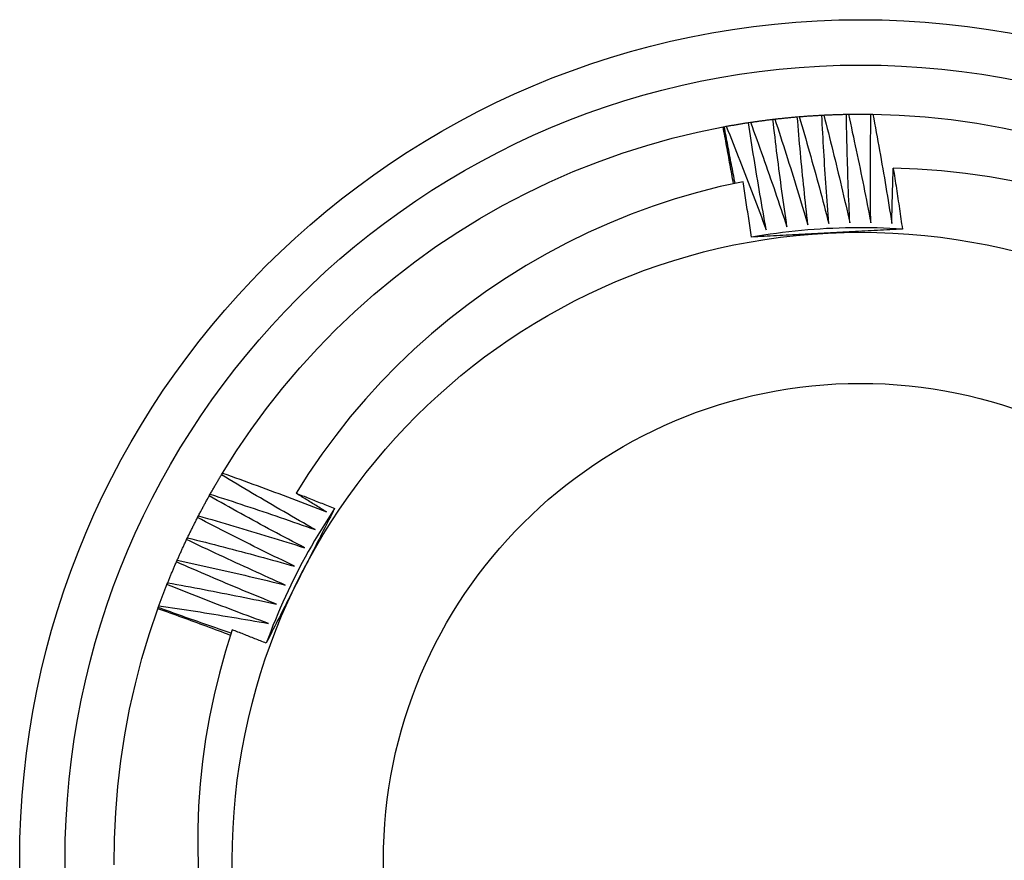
# Model space of a CAD drawing. Header units: inches. Extents: x 13 to 154, y 13 to 90.
# Tile 6 of 56: x 69.368 to 69.573, y 44.575 to 44.75. Entities that reach past the tile are written whole.
import ezdxf

# ---------------------------------------------------------------- set-up
doc = ezdxf.new("R2010")
doc.units = ezdxf.units.IN
doc.header["$MEASUREMENT"] = 0
doc.layers.add('Visible Edges(ANSI)', color=7, linetype='Continuous', lineweight=25)
doc.layers.add('Visible Tangent Edges(ANSI)', color=7, linetype='Continuous', lineweight=25)

msp = doc.modelspace()

# ---------------------------------------------------------------- linework, layer by layer
at = {"layer": 'Visible Edges(ANSI)'}
for p, q in [((69.53008, 44.72969), (69.53049, 44.72972)), ((69.53519, 44.73004), (69.5356, 44.73006)), ((69.5403, 44.73022), (69.54072, 44.73022)), ((69.54542, 44.73023), (69.54584, 44.73022)), ((69.51487, 44.72763), (69.51527, 44.72771)), ((69.51991, 44.72848), (69.52032, 44.72855)), ((69.52499, 44.72917), (69.5254, 44.72922)), ((69.51462, 44.72759), (69.51487, 44.72763)), ((69.41011, 44.6551), (69.41032, 44.65545)), ((69.40754, 44.65067), (69.40774, 44.65103)), ((69.40511, 44.64616), (69.4053, 44.64653)), ((69.40284, 44.64158), (69.40301, 44.64195)), ((69.40071, 44.63692), (69.40088, 44.6373)), ((69.39874, 44.63219), (69.3989, 44.63258)), ((69.39684, 44.62717), (69.39693, 44.62741)), ((69.39693, 44.62741), (69.39707, 44.6278))]:
    msp.add_line(p, q, dxfattribs=at)
at = {"layer": 'Visible Edges(ANSI)', "flags": 128}
for points in [[(69.53049, 44.72972), (69.53069, 44.72974), (69.53088, 44.72975), (69.53108, 44.72977), (69.53127, 44.72978), (69.53147, 44.7298), (69.53166, 44.72981), (69.53186, 44.72983), (69.53206, 44.72984), (69.53225, 44.72986), (69.53245, 44.72987), (69.53264, 44.72988), (69.53284, 44.7299), (69.53303, 44.72991), (69.53323, 44.72992), (69.53343, 44.72993), (69.53362, 44.72995), (69.53382, 44.72996), (69.53401, 44.72997), (69.53421, 44.72998), (69.5344, 44.72999), (69.5346, 44.73), (69.5348, 44.73002), (69.53499, 44.73003), (69.53519, 44.73004)], [(69.53049, 44.72972), (69.53076, 44.7288), (69.53103, 44.72787), (69.5313, 44.72695), (69.53156, 44.72603), (69.53183, 44.7251), (69.53209, 44.72418), (69.53235, 44.72325), (69.53262, 44.72233), (69.53288, 44.7214), (69.53313, 44.72047), (69.53339, 44.71955), (69.53365, 44.71862), (69.53391, 44.71769), (69.53416, 44.71676), (69.53441, 44.71583), (69.53467, 44.71491), (69.53492, 44.71398), (69.53517, 44.71305), (69.53541, 44.71212), (69.53566, 44.71119), (69.53591, 44.71026), (69.53615, 44.70933), (69.5364, 44.70839), (69.53664, 44.70746)], [(69.53664, 44.70746), (69.53657, 44.7084), (69.53649, 44.70934), (69.53642, 44.71028), (69.53635, 44.71122), (69.53628, 44.71216), (69.53621, 44.7131), (69.53615, 44.71404), (69.53608, 44.71498), (69.53602, 44.71592), (69.53595, 44.71686), (69.53589, 44.7178), (69.53583, 44.71874), (69.53577, 44.71968), (69.53571, 44.72062), (69.53565, 44.72156), (69.5356, 44.72251), (69.53554, 44.72345), (69.53549, 44.72439), (69.53543, 44.72533), (69.53538, 44.72627), (69.53533, 44.72721), (69.53528, 44.72815), (69.53523, 44.72909), (69.53519, 44.73004)], [(69.5356, 44.73006), (69.5358, 44.73007), (69.53599, 44.73008), (69.53619, 44.73009), (69.53638, 44.73009), (69.53658, 44.7301), (69.53678, 44.73011), (69.53697, 44.73012), (69.53717, 44.73013), (69.53736, 44.73013), (69.53756, 44.73014), (69.53775, 44.73015), (69.53795, 44.73016), (69.53815, 44.73016), (69.53834, 44.73017), (69.53854, 44.73017), (69.53873, 44.73018), (69.53893, 44.73019), (69.53913, 44.73019), (69.53932, 44.7302), (69.53952, 44.7302), (69.53971, 44.73021), (69.53991, 44.73021), (69.54011, 44.73021), (69.5403, 44.73022)], [(69.5356, 44.73006), (69.53584, 44.72913), (69.53608, 44.72819), (69.53631, 44.72726), (69.53655, 44.72633), (69.53678, 44.7254), (69.53702, 44.72446), (69.53725, 44.72353), (69.53748, 44.7226), (69.53771, 44.72166), (69.53794, 44.72073), (69.53816, 44.71979), (69.53839, 44.71886), (69.53862, 44.71792), (69.53884, 44.71699), (69.53906, 44.71605), (69.53928, 44.71511), (69.5395, 44.71418), (69.53972, 44.71324), (69.53994, 44.7123), (69.54016, 44.71136), (69.54037, 44.71042), (69.54059, 44.70949), (69.5408, 44.70855), (69.54101, 44.70761)], [(69.54101, 44.70761), (69.54097, 44.70855), (69.54093, 44.70949), (69.54089, 44.71043), (69.54085, 44.71137), (69.54081, 44.71232), (69.54077, 44.71326), (69.54073, 44.7142), (69.5407, 44.71514), (69.54067, 44.71608), (69.54063, 44.71702), (69.5406, 44.71797), (69.54057, 44.71891), (69.54054, 44.71985), (69.54052, 44.72079), (69.54049, 44.72173), (69.54046, 44.72268), (69.54044, 44.72362), (69.54042, 44.72456), (69.54039, 44.7255), (69.54037, 44.72645), (69.54035, 44.72739), (69.54034, 44.72833), (69.54032, 44.72927), (69.5403, 44.73022)], [(69.54072, 44.73022), (69.54091, 44.73023), (69.54111, 44.73023), (69.5413, 44.73023), (69.5415, 44.73024), (69.5417, 44.73024), (69.54189, 44.73024), (69.54209, 44.73024), (69.54228, 44.73024), (69.54248, 44.73024), (69.54268, 44.73024), (69.54287, 44.73024), (69.54307, 44.73025), (69.54327, 44.73025), (69.54346, 44.73025), (69.54366, 44.73024), (69.54385, 44.73024), (69.54405, 44.73024), (69.54425, 44.73024), (69.54444, 44.73024), (69.54464, 44.73024), (69.54483, 44.73024), (69.54503, 44.73024), (69.54523, 44.73023), (69.54542, 44.73023)], [(69.54072, 44.73022), (69.54092, 44.72929), (69.54113, 44.72835), (69.54134, 44.72741), (69.54154, 44.72647), (69.54175, 44.72553), (69.54195, 44.72459), (69.54215, 44.72365), (69.54235, 44.72271), (69.54255, 44.72176), (69.54274, 44.72082), (69.54294, 44.71988), (69.54314, 44.71894), (69.54333, 44.718), (69.54352, 44.71705), (69.54372, 44.71611), (69.54391, 44.71517), (69.5441, 44.71422), (69.54428, 44.71328), (69.54447, 44.71234), (69.54466, 44.71139), (69.54484, 44.71045), (69.54502, 44.7095), (69.54521, 44.70856), (69.54539, 44.70761)], [(69.54539, 44.70761), (69.54538, 44.70855), (69.54536, 44.70949), (69.54535, 44.71044), (69.54535, 44.71138), (69.54534, 44.71232), (69.54533, 44.71326), (69.54533, 44.71421), (69.54532, 44.71515), (69.54532, 44.71609), (69.54532, 44.71703), (69.54532, 44.71798), (69.54532, 44.71892), (69.54532, 44.71986), (69.54532, 44.7208), (69.54533, 44.72175), (69.54533, 44.72269), (69.54534, 44.72363), (69.54535, 44.72457), (69.54536, 44.72552), (69.54537, 44.72646), (69.54538, 44.7274), (69.54539, 44.72834), (69.54541, 44.72929), (69.54542, 44.73023)], [(69.54584, 44.73022), (69.55127, 44.73004), (69.5567, 44.72966), (69.56212, 44.7291), (69.56751, 44.72834), (69.57286, 44.7274), (69.57819, 44.72627)], [(69.54584, 44.73022), (69.54601, 44.72928), (69.54619, 44.72833), (69.54636, 44.72739), (69.54654, 44.72644), (69.54671, 44.72549), (69.54688, 44.72455), (69.54705, 44.7236), (69.54722, 44.72265), (69.54739, 44.72171), (69.54755, 44.72076), (69.54772, 44.71981), (69.54788, 44.71886), (69.54805, 44.71792), (69.54821, 44.71697), (69.54837, 44.71602), (69.54853, 44.71507), (69.54869, 44.71412), (69.54884, 44.71317), (69.549, 44.71222), (69.54915, 44.71127), (69.54931, 44.71032), (69.54946, 44.70937), (69.54961, 44.70842), (69.54976, 44.70747)], [(69.51527, 44.72771), (69.51547, 44.72774), (69.51566, 44.72778), (69.51585, 44.72781), (69.51604, 44.72785), (69.51624, 44.72788), (69.51643, 44.72792), (69.51662, 44.72795), (69.51682, 44.72798), (69.51701, 44.72802), (69.5172, 44.72805), (69.5174, 44.72808), (69.51759, 44.72811), (69.51778, 44.72815), (69.51798, 44.72818), (69.51817, 44.72821), (69.51836, 44.72824), (69.51856, 44.72827), (69.51875, 44.7283), (69.51895, 44.72833), (69.51914, 44.72837), (69.51933, 44.7284), (69.51953, 44.72843), (69.51972, 44.72846), (69.51991, 44.72848)], [(69.51527, 44.72771), (69.51563, 44.72682), (69.51599, 44.72592), (69.51635, 44.72503), (69.5167, 44.72414), (69.51706, 44.72324), (69.51741, 44.72235), (69.51776, 44.72145), (69.51812, 44.72056), (69.51847, 44.71966), (69.51881, 44.71877), (69.51916, 44.71787), (69.51951, 44.71697), (69.51986, 44.71607), (69.5202, 44.71517), (69.52054, 44.71428), (69.52089, 44.71338), (69.52123, 44.71248), (69.52157, 44.71158), (69.52191, 44.71068), (69.52225, 44.70977), (69.52258, 44.70887), (69.52292, 44.70797), (69.52325, 44.70707), (69.52359, 44.70616)], [(69.52359, 44.70616), (69.52342, 44.70709), (69.52325, 44.70802), (69.52309, 44.70895), (69.52293, 44.70988), (69.52277, 44.7108), (69.5226, 44.71173), (69.52245, 44.71266), (69.52229, 44.71359), (69.52213, 44.71452), (69.52197, 44.71545), (69.52182, 44.71638), (69.52167, 44.71731), (69.52151, 44.71824), (69.52136, 44.71917), (69.52121, 44.7201), (69.52106, 44.72103), (69.52091, 44.72196), (69.52077, 44.72289), (69.52062, 44.72382), (69.52048, 44.72476), (69.52034, 44.72569), (69.52019, 44.72662), (69.52005, 44.72755), (69.51991, 44.72848)], [(69.52032, 44.72855), (69.52052, 44.72858), (69.52071, 44.7286), (69.5209, 44.72863), (69.5211, 44.72866), (69.52129, 44.72869), (69.52149, 44.72872), (69.52168, 44.72874), (69.52188, 44.72877), (69.52207, 44.7288), (69.52226, 44.72882), (69.52246, 44.72885), (69.52265, 44.72888), (69.52285, 44.7289), (69.52304, 44.72893), (69.52324, 44.72895), (69.52343, 44.72898), (69.52362, 44.729), (69.52382, 44.72903), (69.52401, 44.72905), (69.52421, 44.72908), (69.5244, 44.7291), (69.5246, 44.72912), (69.52479, 44.72915), (69.52499, 44.72917)], [(69.52032, 44.72855), (69.52065, 44.72764), (69.52098, 44.72674), (69.52131, 44.72583), (69.52163, 44.72493), (69.52196, 44.72402), (69.52228, 44.72312), (69.52261, 44.72221), (69.52293, 44.72131), (69.52325, 44.7204), (69.52357, 44.71949), (69.52389, 44.71858), (69.5242, 44.71768), (69.52452, 44.71677), (69.52483, 44.71586), (69.52515, 44.71495), (69.52546, 44.71404), (69.52577, 44.71313), (69.52608, 44.71222), (69.52639, 44.7113), (69.5267, 44.71039), (69.52701, 44.70948), (69.52731, 44.70857), (69.52762, 44.70765), (69.52792, 44.70674)], [(69.52792, 44.70674), (69.52779, 44.70767), (69.52765, 44.70861), (69.52752, 44.70954), (69.52739, 44.71047), (69.52725, 44.7114), (69.52712, 44.71234), (69.527, 44.71327), (69.52687, 44.71421), (69.52674, 44.71514), (69.52662, 44.71607), (69.52649, 44.71701), (69.52637, 44.71794), (69.52625, 44.71888), (69.52613, 44.71981), (69.52601, 44.72075), (69.52589, 44.72168), (69.52577, 44.72262), (69.52566, 44.72355), (69.52554, 44.72449), (69.52543, 44.72542), (69.52532, 44.72636), (69.52521, 44.7273), (69.5251, 44.72823), (69.52499, 44.72917)], [(69.5254, 44.72922), (69.52559, 44.72924), (69.52579, 44.72926), (69.52598, 44.72928), (69.52618, 44.72931), (69.52637, 44.72933), (69.52657, 44.72935), (69.52676, 44.72937), (69.52696, 44.72939), (69.52715, 44.72941), (69.52735, 44.72943), (69.52754, 44.72945), (69.52774, 44.72947), (69.52793, 44.72949), (69.52813, 44.72951), (69.52832, 44.72953), (69.52852, 44.72955), (69.52871, 44.72956), (69.52891, 44.72958), (69.5291, 44.7296), (69.5293, 44.72962), (69.52949, 44.72964), (69.52969, 44.72965), (69.52988, 44.72967), (69.53008, 44.72969)], [(69.5254, 44.72922), (69.5257, 44.7283), (69.526, 44.72739), (69.52629, 44.72647), (69.52659, 44.72556), (69.52688, 44.72464), (69.52718, 44.72373), (69.52747, 44.72281), (69.52776, 44.7219), (69.52805, 44.72098), (69.52834, 44.72006), (69.52863, 44.71914), (69.52892, 44.71822), (69.5292, 44.71731), (69.52949, 44.71639), (69.52977, 44.71547), (69.53006, 44.71455), (69.53034, 44.71363), (69.53062, 44.71271), (69.5309, 44.71179), (69.53118, 44.71086), (69.53145, 44.70994), (69.53173, 44.70902), (69.532, 44.7081), (69.53228, 44.70717)], [(69.53228, 44.70717), (69.53217, 44.70811), (69.53207, 44.70905), (69.53196, 44.70998), (69.53186, 44.71092), (69.53176, 44.71186), (69.53166, 44.71279), (69.53156, 44.71373), (69.53147, 44.71467), (69.53137, 44.71561), (69.53128, 44.71654), (69.53118, 44.71748), (69.53109, 44.71842), (69.531, 44.71936), (69.53091, 44.7203), (69.53082, 44.72123), (69.53074, 44.72217), (69.53065, 44.72311), (69.53056, 44.72405), (69.53048, 44.72499), (69.5304, 44.72593), (69.53032, 44.72687), (69.53024, 44.72781), (69.53016, 44.72875), (69.53008, 44.72969)], [(69.41032, 44.65545), (69.41323, 44.66005), (69.41629, 44.66455), (69.41951, 44.66893), (69.42289, 44.67321), (69.42641, 44.67736), (69.43007, 44.68138), (69.43387, 44.68528), (69.4378, 44.68904), (69.44187, 44.69266), (69.44606, 44.69613), (69.45036, 44.69946), (69.45478, 44.70263), (69.45931, 44.70565), (69.46394, 44.7085), (69.46867, 44.7112), (69.47349, 44.71372), (69.4784, 44.71608), (69.48338, 44.71826), (69.48844, 44.72027), (69.49357, 44.7221), (69.49875, 44.72374), (69.504, 44.72521), (69.50928, 44.72649), (69.51462, 44.72759)], [(69.51677, 44.71575), (69.51668, 44.71625), (69.51659, 44.71674), (69.51651, 44.71724), (69.51642, 44.71773), (69.51633, 44.71822), (69.51625, 44.71872), (69.51616, 44.71921), (69.51607, 44.7197), (69.51598, 44.72019), (69.51589, 44.72069), (69.5158, 44.72118), (69.51571, 44.72167), (69.51563, 44.72217), (69.51553, 44.72266), (69.51544, 44.72315), (69.51535, 44.72365), (69.51526, 44.72414), (69.51517, 44.72463), (69.51508, 44.72512), (69.51499, 44.72562), (69.51489, 44.72611), (69.5148, 44.7266), (69.51471, 44.72709), (69.51462, 44.72759)], [(69.51712, 44.71583), (69.51702, 44.71632), (69.51693, 44.71681), (69.51683, 44.7173), (69.51673, 44.71779), (69.51664, 44.71829), (69.51654, 44.71878), (69.51644, 44.71927), (69.51635, 44.71976), (69.51625, 44.72025), (69.51616, 44.72074), (69.51606, 44.72124), (69.51597, 44.72173), (69.51588, 44.72222), (69.51578, 44.72271), (69.51569, 44.7232), (69.5156, 44.72369), (69.5155, 44.72419), (69.51541, 44.72468), (69.51532, 44.72517), (69.51523, 44.72566), (69.51514, 44.72616), (69.51505, 44.72665), (69.51496, 44.72714), (69.51487, 44.72763)], [(69.54976, 44.70747), (69.54977, 44.70795), (69.54978, 44.70843), (69.54979, 44.70891), (69.5498, 44.70938), (69.54981, 44.70986), (69.54982, 44.71034), (69.54983, 44.71082), (69.54984, 44.7113), (69.54986, 44.71178), (69.54987, 44.71226), (69.54988, 44.71274), (69.54989, 44.71322), (69.54991, 44.7137), (69.54992, 44.71418), (69.54993, 44.71466), (69.54995, 44.71514), (69.54996, 44.71562), (69.54998, 44.71609), (69.54999, 44.71657), (69.55001, 44.71705), (69.55002, 44.71753), (69.55004, 44.71801), (69.55005, 44.71849), (69.55007, 44.71897)], [(69.57509, 44.71627), (69.57013, 44.71716), (69.56513, 44.71788), (69.56013, 44.71842), (69.5551, 44.71878), (69.55007, 44.71897)], [(69.55007, 44.71897), (69.55015, 44.71844), (69.55024, 44.71792), (69.55032, 44.71739), (69.5504, 44.71686), (69.55048, 44.71633), (69.55056, 44.7158), (69.55064, 44.71528), (69.55072, 44.71475), (69.5508, 44.71422), (69.55088, 44.71369), (69.55096, 44.71316), (69.55104, 44.71264), (69.55112, 44.71211), (69.5512, 44.71158), (69.55128, 44.71105), (69.55136, 44.71052), (69.55143, 44.71), (69.55151, 44.70947), (69.55159, 44.70894), (69.55166, 44.70841), (69.55174, 44.70788), (69.55181, 44.70735), (69.55189, 44.70682), (69.55196, 44.70629)], [(69.51877, 44.71617), (69.51401, 44.71513), (69.5093, 44.71393), (69.50463, 44.71257), (69.50001, 44.71105), (69.49545, 44.70938), (69.49095, 44.70755), (69.48651, 44.70557), (69.48213, 44.70344), (69.47783, 44.70115), (69.4736, 44.69872), (69.46946, 44.69614), (69.46541, 44.69343), (69.46147, 44.69058), (69.45763, 44.6876), (69.45389, 44.68449), (69.45026, 44.68126), (69.44675, 44.67791), (69.44335, 44.67443), (69.44007, 44.67083), (69.43692, 44.66713), (69.43389, 44.6633), (69.43099, 44.65938), (69.42824, 44.65536), (69.42563, 44.65125)], [(69.52051, 44.70461), (69.52044, 44.70509), (69.52037, 44.70557), (69.5203, 44.70606), (69.52023, 44.70654), (69.52016, 44.70702), (69.52009, 44.7075), (69.52002, 44.70798), (69.51995, 44.70847), (69.51988, 44.70895), (69.51981, 44.70943), (69.51974, 44.70991), (69.51966, 44.71039), (69.51959, 44.71088), (69.51952, 44.71136), (69.51944, 44.71184), (69.51937, 44.71232), (69.5193, 44.7128), (69.51922, 44.71328), (69.51915, 44.71377), (69.51907, 44.71425), (69.519, 44.71473), (69.51892, 44.71521), (69.51885, 44.71569), (69.51877, 44.71617)], [(69.55196, 44.70629), (69.55065, 44.70637), (69.54934, 44.70644), (69.54802, 44.70649), (69.54671, 44.70653), (69.54539, 44.70656), (69.54408, 44.70657), (69.54276, 44.70657), (69.54145, 44.70656), (69.54013, 44.70653), (69.53882, 44.70649), (69.5375, 44.70644), (69.53619, 44.70638), (69.53487, 44.7063), (69.53356, 44.70621), (69.53225, 44.70611), (69.53094, 44.70599), (69.52963, 44.70586), (69.52832, 44.70572), (69.52702, 44.70556), (69.52571, 44.70539), (69.52441, 44.70521), (69.52311, 44.70502), (69.52181, 44.70481), (69.52051, 44.70459)], [(69.53632, 44.70546), (69.53566, 44.70542), (69.535, 44.70539), (69.53434, 44.70535), (69.53368, 44.70532), (69.53302, 44.70528), (69.53236, 44.70525), (69.5317, 44.70521), (69.53104, 44.70518), (69.53038, 44.70514), (69.52972, 44.70511), (69.52906, 44.70507), (69.5284, 44.70503), (69.52774, 44.705), (69.52709, 44.70496), (69.52643, 44.70493), (69.52577, 44.70489), (69.52511, 44.70486), (69.52445, 44.70482), (69.5238, 44.70479), (69.52314, 44.70475), (69.52248, 44.70472), (69.52183, 44.70468), (69.52117, 44.70464), (69.52051, 44.70461)], [(69.55196, 44.70629), (69.55131, 44.70626), (69.55066, 44.70622), (69.55001, 44.70619), (69.54936, 44.70615), (69.54871, 44.70612), (69.54806, 44.70608), (69.54741, 44.70605), (69.54676, 44.70601), (69.54611, 44.70598), (69.54546, 44.70594), (69.54481, 44.70591), (69.54416, 44.70587), (69.5435, 44.70584), (69.54285, 44.7058), (69.5422, 44.70577), (69.54155, 44.70573), (69.5409, 44.7057), (69.54024, 44.70566), (69.53959, 44.70563), (69.53894, 44.70559), (69.53828, 44.70556), (69.53763, 44.70553), (69.53698, 44.70549), (69.53632, 44.70546)], [(69.40774, 44.65103), (69.40784, 44.6512), (69.40793, 44.65137), (69.40803, 44.65154), (69.40813, 44.65171), (69.40822, 44.65188), (69.40832, 44.65205), (69.40842, 44.65222), (69.40852, 44.65239), (69.40861, 44.65256), (69.40871, 44.65273), (69.40881, 44.6529), (69.40891, 44.65307), (69.40901, 44.65324), (69.40911, 44.65341), (69.40921, 44.65358), (69.40931, 44.65375), (69.40941, 44.65392), (69.40951, 44.65409), (69.40961, 44.65425), (69.40971, 44.65442), (69.40981, 44.65459), (69.40991, 44.65476), (69.41001, 44.65493), (69.41011, 44.6551)], [(69.42962, 44.64365), (69.4288, 44.64411), (69.42798, 44.64458), (69.42716, 44.64505), (69.42635, 44.64551), (69.42553, 44.64598), (69.42471, 44.64645), (69.4239, 44.64693), (69.42308, 44.6474), (69.42226, 44.64787), (69.42145, 44.64835), (69.42064, 44.64882), (69.41982, 44.6493), (69.41901, 44.64977), (69.4182, 44.65025), (69.41739, 44.65073), (69.41658, 44.65121), (69.41577, 44.65169), (69.41496, 44.65218), (69.41415, 44.65266), (69.41334, 44.65315), (69.41253, 44.65363), (69.41172, 44.65412), (69.41092, 44.65461), (69.41011, 44.6551)], [(69.41032, 44.65545), (69.41123, 44.65513), (69.41213, 44.6548), (69.41304, 44.65447), (69.41394, 44.65415), (69.41485, 44.65382), (69.41575, 44.65349), (69.41665, 44.65316), (69.41756, 44.65282), (69.41846, 44.65249), (69.41936, 44.65216), (69.42026, 44.65182), (69.42116, 44.65148), (69.42207, 44.65115), (69.42297, 44.65081), (69.42387, 44.65047), (69.42477, 44.65012), (69.42567, 44.64978), (69.42656, 44.64944), (69.42746, 44.64909), (69.42836, 44.64875), (69.42926, 44.6484), (69.43016, 44.64805), (69.43105, 44.6477), (69.43195, 44.64735)], [(69.4053, 44.64653), (69.40539, 44.6467), (69.40548, 44.64688), (69.40557, 44.64705), (69.40567, 44.64722), (69.40576, 44.6474), (69.40585, 44.64757), (69.40594, 44.64774), (69.40603, 44.64792), (69.40613, 44.64809), (69.40622, 44.64826), (69.40631, 44.64844), (69.4064, 44.64861), (69.4065, 44.64878), (69.40659, 44.64895), (69.40668, 44.64913), (69.40678, 44.6493), (69.40687, 44.64947), (69.40697, 44.64964), (69.40706, 44.64981), (69.40716, 44.64998), (69.40725, 44.65016), (69.40735, 44.65033), (69.40744, 44.6505), (69.40754, 44.65067)], [(69.42741, 44.63987), (69.42658, 44.64031), (69.42575, 44.64075), (69.42491, 44.64119), (69.42408, 44.64163), (69.42325, 44.64207), (69.42242, 44.64251), (69.42158, 44.64296), (69.42075, 44.6434), (69.41992, 44.64385), (69.41909, 44.6443), (69.41826, 44.64474), (69.41744, 44.64519), (69.41661, 44.64564), (69.41578, 44.6461), (69.41495, 44.64655), (69.41413, 44.647), (69.4133, 44.64746), (69.41248, 44.64791), (69.41165, 44.64837), (69.41083, 44.64883), (69.41, 44.64929), (69.40918, 44.64975), (69.40836, 44.65021), (69.40754, 44.65067)], [(69.40774, 44.65103), (69.40866, 44.65074), (69.40957, 44.65044), (69.41049, 44.65014), (69.4114, 44.64985), (69.41231, 44.64955), (69.41323, 44.64925), (69.41414, 44.64895), (69.41506, 44.64864), (69.41597, 44.64834), (69.41688, 44.64804), (69.41779, 44.64773), (69.4187, 44.64742), (69.41962, 44.64712), (69.42053, 44.64681), (69.42144, 44.6465), (69.42235, 44.64618), (69.42326, 44.64587), (69.42417, 44.64556), (69.42508, 44.64524), (69.42599, 44.64493), (69.4269, 44.64461), (69.4278, 44.64429), (69.42871, 44.64397), (69.42962, 44.64365)], [(69.42563, 44.65125), (69.42597, 44.65112), (69.4263, 44.65099), (69.42664, 44.65086), (69.42697, 44.65073), (69.42731, 44.6506), (69.42764, 44.65046), (69.42798, 44.65033), (69.42831, 44.6502), (69.42865, 44.65007), (69.42898, 44.64994), (69.42932, 44.6498), (69.42965, 44.64967), (69.42999, 44.64954), (69.43032, 44.6494), (69.43066, 44.64927), (69.43099, 44.64914), (69.43133, 44.649), (69.43166, 44.64887), (69.432, 44.64873), (69.43233, 44.6486), (69.43267, 44.64847), (69.433, 44.64833), (69.43334, 44.6482), (69.43367, 44.64806)], [(69.43195, 44.64735), (69.43169, 44.64751), (69.43142, 44.64767), (69.43116, 44.64784), (69.43089, 44.648), (69.43063, 44.64816), (69.43037, 44.64832), (69.4301, 44.64848), (69.42984, 44.64865), (69.42958, 44.64881), (69.42931, 44.64897), (69.42905, 44.64913), (69.42879, 44.64929), (69.42852, 44.64946), (69.42826, 44.64962), (69.428, 44.64978), (69.42773, 44.64995), (69.42747, 44.65011), (69.42721, 44.65027), (69.42694, 44.65044), (69.42668, 44.6506), (69.42642, 44.65076), (69.42616, 44.65093), (69.42589, 44.65109), (69.42563, 44.65125)], [(69.43367, 44.64806), (69.43295, 44.64696), (69.43223, 44.64586), (69.43153, 44.64475), (69.43084, 44.64363), (69.43016, 44.6425), (69.42949, 44.64137), (69.42883, 44.64023), (69.42818, 44.63908), (69.42755, 44.63793), (69.42692, 44.63677), (69.42631, 44.63561), (69.42571, 44.63444), (69.42512, 44.63326), (69.42454, 44.63208), (69.42398, 44.63089), (69.42342, 44.6297), (69.42288, 44.6285), (69.42235, 44.6273), (69.42183, 44.62609), (69.42132, 44.62488), (69.42083, 44.62366), (69.42035, 44.62243), (69.41988, 44.6212), (69.41942, 44.61997)], [(69.43367, 44.64806), (69.43338, 44.64748), (69.43308, 44.6469), (69.43279, 44.64632), (69.43249, 44.64574), (69.4322, 44.64516), (69.4319, 44.64458), (69.43161, 44.644), (69.43131, 44.64341), (69.43102, 44.64283), (69.43072, 44.64225), (69.43043, 44.64167), (69.43013, 44.64109), (69.42984, 44.64051), (69.42954, 44.63993), (69.42925, 44.63934), (69.42895, 44.63876), (69.42865, 44.63818), (69.42836, 44.6376), (69.42806, 44.63701), (69.42776, 44.63643), (69.42747, 44.63585), (69.42717, 44.63526), (69.42687, 44.63468), (69.42658, 44.63409)], [(69.40301, 44.64195), (69.4031, 44.64213), (69.40318, 44.6423), (69.40327, 44.64248), (69.40335, 44.64266), (69.40344, 44.64283), (69.40353, 44.64301), (69.40361, 44.64319), (69.4037, 44.64336), (69.40379, 44.64354), (69.40387, 44.64371), (69.40396, 44.64389), (69.40405, 44.64406), (69.40413, 44.64424), (69.40422, 44.64442), (69.40431, 44.64459), (69.4044, 44.64477), (69.40449, 44.64494), (69.40458, 44.64512), (69.40466, 44.64529), (69.40475, 44.64546), (69.40484, 44.64564), (69.40493, 44.64581), (69.40502, 44.64599), (69.40511, 44.64616)], [(69.42533, 44.63602), (69.42448, 44.63643), (69.42364, 44.63684), (69.42279, 44.63726), (69.42194, 44.63767), (69.4211, 44.63808), (69.42025, 44.6385), (69.4194, 44.63892), (69.41856, 44.63933), (69.41772, 44.63975), (69.41687, 44.64017), (69.41603, 44.64059), (69.41519, 44.64102), (69.41434, 44.64144), (69.4135, 44.64186), (69.41266, 44.64229), (69.41182, 44.64271), (69.41098, 44.64314), (69.41014, 44.64357), (69.4093, 44.644), (69.40846, 44.64443), (69.40762, 44.64486), (69.40679, 44.64529), (69.40595, 44.64573), (69.40511, 44.64616)], [(69.4053, 44.64653), (69.40623, 44.64627), (69.40715, 44.646), (69.40808, 44.64573), (69.409, 44.64547), (69.40992, 44.6452), (69.41085, 44.64493), (69.41177, 44.64466), (69.41269, 44.64438), (69.41361, 44.64411), (69.41454, 44.64384), (69.41546, 44.64356), (69.41638, 44.64328), (69.4173, 44.64301), (69.41822, 44.64273), (69.41914, 44.64245), (69.42006, 44.64217), (69.42098, 44.64188), (69.4219, 44.6416), (69.42282, 44.64131), (69.42374, 44.64103), (69.42466, 44.64074), (69.42558, 44.64045), (69.4265, 44.64016), (69.42741, 44.63987)], [(69.40088, 44.6373), (69.40096, 44.63748), (69.40104, 44.63766), (69.40112, 44.63784), (69.40119, 44.63802), (69.40127, 44.63819), (69.40135, 44.63837), (69.40144, 44.63855), (69.40152, 44.63873), (69.4016, 44.63891), (69.40168, 44.63909), (69.40176, 44.63927), (69.40184, 44.63945), (69.40192, 44.63962), (69.402, 44.6398), (69.40209, 44.63998), (69.40217, 44.64016), (69.40225, 44.64034), (69.40233, 44.64051), (69.40242, 44.64069), (69.4025, 44.64087), (69.40258, 44.64105), (69.40267, 44.64122), (69.40275, 44.6414), (69.40284, 44.64158)], [(69.42338, 44.63211), (69.42252, 44.63249), (69.42166, 44.63287), (69.4208, 44.63326), (69.41994, 44.63364), (69.41908, 44.63403), (69.41822, 44.63442), (69.41736, 44.63481), (69.4165, 44.63519), (69.41564, 44.63559), (69.41479, 44.63598), (69.41393, 44.63637), (69.41307, 44.63676), (69.41222, 44.63716), (69.41136, 44.63756), (69.41051, 44.63795), (69.40965, 44.63835), (69.4088, 44.63875), (69.40795, 44.63915), (69.40709, 44.63955), (69.40624, 44.63996), (69.40539, 44.64036), (69.40454, 44.64076), (69.40369, 44.64117), (69.40284, 44.64158)], [(69.40301, 44.64195), (69.40395, 44.64172), (69.40488, 44.64148), (69.40581, 44.64125), (69.40674, 44.64101), (69.40768, 44.64077), (69.40861, 44.64053), (69.40954, 44.64029), (69.41047, 44.64005), (69.4114, 44.63981), (69.41233, 44.63956), (69.41326, 44.63932), (69.41419, 44.63907), (69.41512, 44.63882), (69.41605, 44.63858), (69.41698, 44.63833), (69.41791, 44.63807), (69.41884, 44.63782), (69.41977, 44.63757), (69.4207, 44.63731), (69.42162, 44.63706), (69.42255, 44.6368), (69.42348, 44.63654), (69.42441, 44.63628), (69.42533, 44.63602)], [(69.3989, 44.63258), (69.39897, 44.63276), (69.39904, 44.63294), (69.39912, 44.63312), (69.39919, 44.63331), (69.39926, 44.63349), (69.39934, 44.63367), (69.39941, 44.63385), (69.39949, 44.63403), (69.39956, 44.63421), (69.39964, 44.63439), (69.39971, 44.63457), (69.39979, 44.63476), (69.39986, 44.63494), (69.39994, 44.63512), (69.40002, 44.6353), (69.40009, 44.63548), (69.40017, 44.63566), (69.40025, 44.63584), (69.40032, 44.63602), (69.4004, 44.6362), (69.40048, 44.63638), (69.40056, 44.63656), (69.40063, 44.63674), (69.40071, 44.63692)], [(69.42156, 44.62813), (69.42068, 44.62849), (69.41981, 44.62884), (69.41894, 44.6292), (69.41806, 44.62955), (69.41719, 44.62991), (69.41632, 44.63027), (69.41545, 44.63063), (69.41458, 44.63099), (69.41371, 44.63135), (69.41284, 44.63172), (69.41197, 44.63208), (69.4111, 44.63245), (69.41023, 44.63281), (69.40937, 44.63318), (69.4085, 44.63355), (69.40763, 44.63392), (69.40676, 44.63429), (69.4059, 44.63466), (69.40503, 44.63504), (69.40417, 44.63541), (69.4033, 44.63579), (69.40244, 44.63616), (69.40157, 44.63654), (69.40071, 44.63692)], [(69.40088, 44.6373), (69.40182, 44.6371), (69.40276, 44.63689), (69.4037, 44.63669), (69.40464, 44.63648), (69.40558, 44.63627), (69.40652, 44.63607), (69.40745, 44.63586), (69.40839, 44.63564), (69.40933, 44.63543), (69.41027, 44.63522), (69.41121, 44.635), (69.41214, 44.63479), (69.41308, 44.63457), (69.41402, 44.63435), (69.41496, 44.63414), (69.41589, 44.63391), (69.41683, 44.63369), (69.41777, 44.63347), (69.4187, 44.63325), (69.41964, 44.63302), (69.42057, 44.6328), (69.42151, 44.63257), (69.42244, 44.63234), (69.42338, 44.63211)], [(69.42658, 44.63409), (69.42628, 44.6335), (69.42598, 44.63291), (69.42568, 44.63232), (69.42538, 44.63174), (69.42508, 44.63115), (69.42478, 44.63056), (69.42448, 44.62997), (69.42418, 44.62938), (69.42388, 44.62879), (69.42358, 44.6282), (69.42328, 44.62761), (69.42298, 44.62703), (69.42268, 44.62644), (69.42238, 44.62585), (69.42209, 44.62526), (69.42179, 44.62468), (69.42149, 44.62409), (69.42119, 44.6235), (69.42089, 44.62292), (69.4206, 44.62233), (69.4203, 44.62174), (69.42, 44.62115), (69.4197, 44.62057), (69.41941, 44.61998)], [(69.39707, 44.6278), (69.39714, 44.62798), (69.3972, 44.62816), (69.39727, 44.62835), (69.39734, 44.62853), (69.39741, 44.62872), (69.39748, 44.6289), (69.39754, 44.62908), (69.39761, 44.62927), (69.39768, 44.62945), (69.39775, 44.62963), (69.39782, 44.62982), (69.39789, 44.63), (69.39796, 44.63018), (69.39803, 44.63037), (69.3981, 44.63055), (69.39817, 44.63073), (69.39824, 44.63092), (69.39831, 44.6311), (69.39838, 44.63128), (69.39845, 44.63146), (69.39853, 44.63165), (69.3986, 44.63183), (69.39867, 44.63201), (69.39874, 44.63219)], [(69.41986, 44.6241), (69.41898, 44.62442), (69.41809, 44.62475), (69.41721, 44.62508), (69.41633, 44.6254), (69.41544, 44.62573), (69.41456, 44.62606), (69.41368, 44.62639), (69.4128, 44.62673), (69.41192, 44.62706), (69.41104, 44.62739), (69.41015, 44.62773), (69.40927, 44.62807), (69.40839, 44.6284), (69.40751, 44.62874), (69.40664, 44.62908), (69.40576, 44.62942), (69.40488, 44.62977), (69.404, 44.63011), (69.40312, 44.63045), (69.40225, 44.6308), (69.40137, 44.63115), (69.40049, 44.63149), (69.39962, 44.63184), (69.39874, 44.63219)], [(69.3989, 44.63258), (69.39984, 44.63241), (69.40079, 44.63223), (69.40173, 44.63206), (69.40268, 44.63189), (69.40363, 44.63171), (69.40457, 44.63153), (69.40552, 44.63135), (69.40646, 44.63117), (69.40741, 44.63099), (69.40835, 44.63081), (69.40929, 44.63063), (69.41024, 44.63044), (69.41118, 44.63026), (69.41213, 44.63007), (69.41307, 44.62988), (69.41401, 44.62969), (69.41496, 44.6295), (69.4159, 44.62931), (69.41684, 44.62912), (69.41779, 44.62892), (69.41873, 44.62873), (69.41967, 44.62853), (69.42061, 44.62833), (69.42156, 44.62813)], [(69.38774, 44.57379), (69.3878, 44.57923), (69.38805, 44.58467), (69.3885, 44.59009), (69.38913, 44.5955), (69.38995, 44.60088), (69.39096, 44.60623), (69.39215, 44.61154), (69.39353, 44.6168), (69.3951, 44.62201), (69.39684, 44.62717)], [(69.41196, 44.62161), (69.41134, 44.62185), (69.41071, 44.62209), (69.41008, 44.62233), (69.40945, 44.62256), (69.40882, 44.6228), (69.4082, 44.62303), (69.40757, 44.62327), (69.40694, 44.6235), (69.40631, 44.62373), (69.40568, 44.62397), (69.40505, 44.6242), (69.40442, 44.62443), (69.40379, 44.62466), (69.40316, 44.62489), (69.40253, 44.62512), (69.4019, 44.62535), (69.40127, 44.62558), (69.40063, 44.62581), (69.4, 44.62604), (69.39937, 44.62626), (69.39874, 44.62649), (69.39811, 44.62672), (69.39748, 44.62694), (69.39684, 44.62717)], [(69.41212, 44.62208), (69.41148, 44.62229), (69.41085, 44.62251), (69.41021, 44.62273), (69.40958, 44.62294), (69.40894, 44.62316), (69.40831, 44.62338), (69.40768, 44.6236), (69.40704, 44.62382), (69.40641, 44.62404), (69.40577, 44.62426), (69.40514, 44.62448), (69.40451, 44.6247), (69.40388, 44.62492), (69.40324, 44.62515), (69.40261, 44.62537), (69.40198, 44.62559), (69.40135, 44.62582), (69.40072, 44.62604), (69.40008, 44.62627), (69.39945, 44.6265), (69.39882, 44.62672), (69.39819, 44.62695), (69.39756, 44.62718), (69.39693, 44.62741)], [(69.39707, 44.6278), (69.39802, 44.62766), (69.39897, 44.62751), (69.39992, 44.62737), (69.40087, 44.62723), (69.40183, 44.62708), (69.40278, 44.62694), (69.40373, 44.62679), (69.40468, 44.62664), (69.40563, 44.62649), (69.40658, 44.62634), (69.40753, 44.62619), (69.40848, 44.62603), (69.40943, 44.62588), (69.41038, 44.62572), (69.41133, 44.62557), (69.41228, 44.62541), (69.41322, 44.62525), (69.41417, 44.62509), (69.41512, 44.62493), (69.41607, 44.62476), (69.41702, 44.6246), (69.41797, 44.62443), (69.41892, 44.62427), (69.41986, 44.6241)], [(69.41235, 44.62277), (69.41093, 44.6183), (69.40966, 44.61377), (69.40855, 44.60921), (69.40759, 44.60461), (69.40679, 44.59999), (69.40614, 44.59535), (69.40566, 44.59069), (69.40533, 44.58602), (69.40516, 44.58135), (69.40515, 44.57666), (69.40529, 44.57198)], [(69.41941, 44.61998), (69.41911, 44.6201), (69.41882, 44.62022), (69.41853, 44.62033), (69.41823, 44.62045), (69.41794, 44.62057), (69.41764, 44.62069), (69.41735, 44.6208), (69.41706, 44.62092), (69.41676, 44.62104), (69.41647, 44.62115), (69.41617, 44.62127), (69.41588, 44.62139), (69.41559, 44.6215), (69.41529, 44.62162), (69.415, 44.62173), (69.4147, 44.62185), (69.41441, 44.62197), (69.41411, 44.62208), (69.41382, 44.6222), (69.41353, 44.62231), (69.41323, 44.62243), (69.41294, 44.62254), (69.41264, 44.62266), (69.41235, 44.62277)]]:
    msp.add_lwpolyline(points, dxfattribs=at)
at = {"layer": 'Visible Edges(ANSI)'}
for radius in [0.1752, 0.16575, 0.13091]:
    msp.add_circle((69.54325, 44.57473), radius, dxfattribs=at)
at = {"layer": 'Visible Tangent Edges(ANSI)'}
msp.add_circle((69.54325, 44.57473), 0.09941, dxfattribs=at)

doc.saveas('drawing.dxf')
